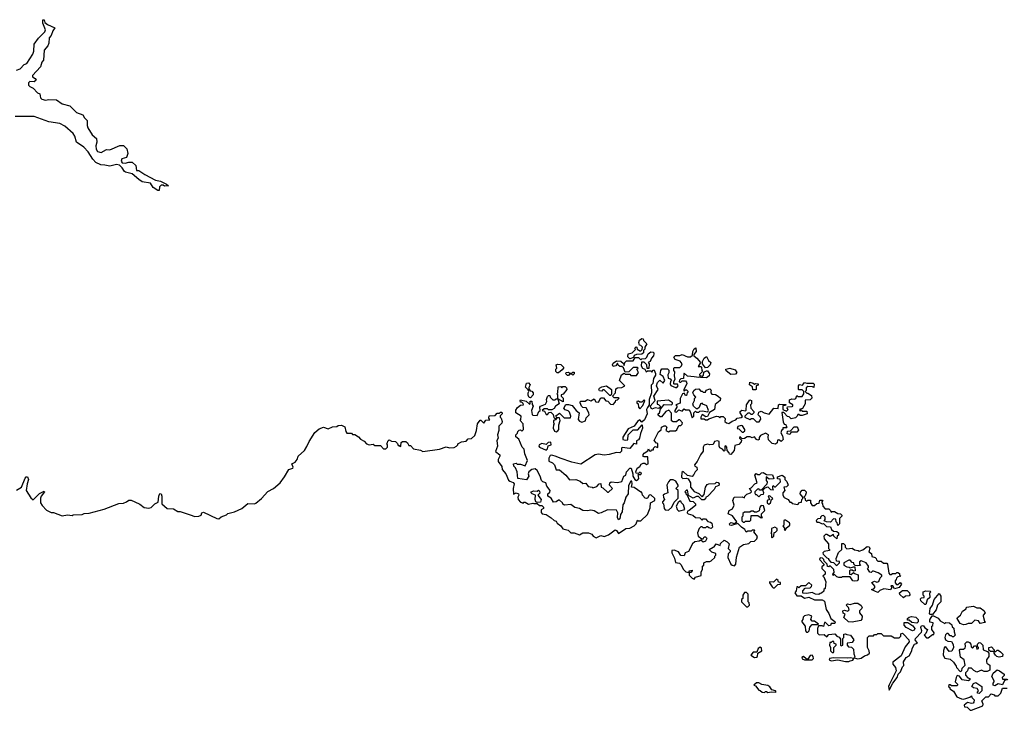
# Model space of a CAD drawing. Extents: x 2494159 to 2685562, y 773219 to 915170.
# Tile 109 of 201: x 2642105 to 2650950, y 824510 to 830718. Entities that reach past the tile are written whole.
import ezdxf

# ---------------------------------------------------------------- set-up
doc = ezdxf.new("R2010")
doc.units = 0

msp = doc.modelspace()

# ---------------------------------------------------------------- linework, layer by layer
at = {"layer": '0CON10XD'}
for points in [[(2642076.1, 830263.9), (2642107.5, 830275), (2642145, 830313.3), (2642170, 830325), (2642223.4, 830406.6), (2642231.4, 830435), (2642235, 830496.7), (2642275, 830551.2), (2642331.7, 830608.3), (2642336.1, 830626.1), (2642313.3, 830685), (2642313, 830717), (2642325, 830717.5), (2642331.7, 830691.7), (2642353.6, 830673.6), (2642420, 830645), (2642402.3, 830617.7), (2642386.7, 830575), (2642368.8, 830555), (2642365.7, 830505), (2642357.9, 830482.1), (2642325.9, 830444.1), (2642318.8, 830355), (2642304, 830335), (2642291.2, 830295), (2642220, 830215), (2642220, 830205), (2642245, 830187.5), (2642252.5, 830175), (2642235, 830157.5), (2642195, 830162.5), (2642185, 830150), (2642185, 830130), (2642195, 830117.5), (2642225, 830102.5), (2642265, 830060), (2642285, 830050), (2642292.5, 830015), (2642303.9, 830003.9), (2642335, 829993.3), (2642365, 830000), (2642435, 829997.5), (2642485, 829960), (2642555, 829943.3), (2642615, 829883.3), (2642673, 829863), (2642686.7, 829836.7), (2642711.7, 829811.7), (2642710, 829765), (2642716.4, 829746.4), (2642755, 829682.5), (2642795, 829650), (2642797, 829617), (2642787.5, 829585), (2642792, 829555), (2642805, 829533.8), (2642836.4, 829523.6), (2642885, 829550), (2642915, 829546.2), (2643005, 829586.2), (2643035.9, 829585.9), (2643066.1, 829556.1), (2643077.5, 829515), (2643065, 829480), (2643023, 829467), (2643016.7, 829445), (2643025, 829430), (2643053.6, 829426.4), (2643085, 829437.5), (2643115.9, 829435.9), (2643148.3, 829408.3), (2643155, 829362.5), (2643175, 829362.5), (2643230, 829325), (2643323.8, 829273.8), (2643370, 829265), (2643425, 829240), (2643440, 829225), (2643405, 829220), (2643395, 829230), (2643375, 829230), (2643360, 829215), (2643358.3, 829181.7), (2643345, 829182.5), (2643305, 829210), (2643278.3, 829248.3), (2643205, 829261.2), (2643175, 829280), (2643115, 829332.9), (2643055, 829346.7), (2643045, 829353.3), (2643026.5, 829386.5), (2642999.8, 829409.8), (2642973.2, 829416.8), (2642915, 829402), (2642869.7, 829409.7)], [(2642869.7, 829409.7), (2642835, 829414), (2642790, 829435), (2642762.7, 829462.7), (2642719.1, 829529.1), (2642681.2, 829571.2), (2642615, 829617.5), (2642600.9, 829670.9), (2642586.2, 829695), (2642509.8, 829759.8), (2642466.2, 829785), (2642365, 829800), (2642235, 829847.5), (2642065, 829847.5)], [(2647585, 827670), (2647568.3, 827688.3), (2647570, 827715), (2647608.3, 827721.7), (2647638.3, 827751.7), (2647630, 827765), (2647641.7, 827778.3), (2647650, 827775), (2647651.7, 827751.7), (2647665, 827750), (2647675, 827740), (2647685, 827740), (2647698.3, 827751.7), (2647700, 827775), (2647685, 827790), (2647671.7, 827791.7), (2647667.5, 827815), (2647671.7, 827838.3), (2647695, 827852.5), (2647705, 827850), (2647710, 827835), (2647740, 827805), (2647720, 827775), (2647720, 827755), (2647710, 827745), (2647708.3, 827721.7), (2647695, 827710), (2647645, 827707.5), (2647625, 827700), (2647618.3, 827681.7), (2647585, 827670)], [(2646630, 827035), (2646627.5, 827085), (2646600, 827115), (2646607, 827123), (2646610, 827155), (2646562.5, 827185), (2646563, 827207), (2646577, 827233), (2646605, 827252.5), (2646630, 827255), (2646628.3, 827268.3), (2646615, 827280), (2646605, 827280), (2646600, 827295), (2646605, 827300), (2646655, 827290), (2646685, 827262.5), (2646690, 827265), (2646691.7, 827288.3), (2646705, 827290), (2646708.3, 827258.3), (2646717.5, 827245), (2646703.3, 827205), (2646708.3, 827168.3), (2646715, 827162.5), (2646755, 827160), (2646767.5, 827195), (2646780, 827205), (2646777.5, 827235), (2646782.5, 827245), (2646828.3, 827261.7), (2646840, 827285), (2646837.5, 827305), (2646845, 827330), (2646855, 827340), (2646868.3, 827338.3), (2646870, 827325), (2646895, 827300), (2646915, 827300), (2646925, 827310), (2646940, 827310), (2646940, 827345), (2646930, 827355), (2646940, 827365), (2646941.7, 827418.3), (2646965, 827420), (2646975, 827410), (2646985, 827420), (2647005, 827420), (2647018.3, 827408.3), (2647020, 827395), (2646988.3, 827351.7), (2646970, 827345), (2646970, 827335), (2646987, 827317), (2646988.3, 827281.7), (2646940, 827310), (2646950, 827265), (2646917, 827243), (2646905, 827222.5), (2646885, 827210), (2646855, 827210), (2646845, 827220), (2646815, 827220), (2646800, 827205), (2646818.3, 827198.3), (2646835, 827170), (2646845, 827170), (2646861.7, 827188.3), (2646875, 827190), (2646898.3, 827168.3), (2646903, 827143), (2646915, 827130), (2646930, 827140), (2646921.7, 827158.3), (2646955, 827180), (2646995, 827140), (2647051.7, 827138.3), (2647057, 827153), (2647045, 827190), (2647031.7, 827201.7), (2647005, 827210), (2646992.5, 827225), (2647011.7, 827258.3), (2647035, 827260), (2647068.3, 827248.3), (2647102.5, 827205), (2647130, 827185), (2647123, 827123), (2647135, 827107.5), (2647155, 827100), (2647188.3, 827111.7), (2647195, 827140), (2647220, 827165), (2647217.5, 827185), (2647195, 827230), (2647165, 827232.5), (2647152.5, 827245), (2647140, 827275), (2647141.7, 827288.3), (2647185, 827287.5), (2647205, 827302.5), (2647235, 827292.5), (2647265, 827310), (2647281.7, 827281.7), (2647305, 827280), (2647325, 827320), (2647348.3, 827318.3), (2647371.7, 827291.7), (2647388.3, 827288.3), (2647411.7, 827261.7), (2647435, 827260), (2647458.3, 827281.7), (2647461.7, 827298.3), (2647475, 827300), (2647490, 827315), (2647485, 827320), (2647445, 827320), (2647430, 827335), (2647457, 827363), (2647461.7, 827398.3), (2647475, 827410), (2647515, 827412.5), (2647540, 827425), (2647493, 827473), (2647510, 827525), (2647535, 827540), (2647545, 827530), (2647585, 827530), (2647595, 827520), (2647645, 827520), (2647662.5, 827545), (2647650, 827575), (2647660, 827585), (2647655, 827590), (2647615, 827590), (2647578.3, 827551.7), (2647545, 827550), (2647528.3, 827588.3), (2647515, 827600), (2647495, 827600), (2647481.7, 827611.7), (2647475, 827630), (2647460, 827605), (2647435, 827600), (2647430, 827615), (2647435, 827630), (2647465, 827650), (2647505, 827647.5), (2647528.3, 827628.3), (2647535, 827610), (2647540, 827635), (2647555, 827650), (2647615, 827650), (2647635, 827680), (2647665, 827680), (2647685, 827660), (2647695, 827670), (2647728.3, 827671.7), (2647740, 827685), (2647750, 827715), (2647775, 827732.5), (2647798.3, 827728.3), (2647802.5, 827715), (2647800, 827695), (2647780, 827675), (2647770, 827645), (2647750, 827635), (2647760, 827625), (2647758.3, 827581.7), (2647741.7, 827581.7), (2647740, 827615), (2647715, 827640), (2647691.7, 827638.3), (2647687.5, 827605), (2647700, 827585), (2647720, 827575), (2647731.7, 827551.7), (2647745, 827560), (2647775, 827560), (2647785, 827550), (2647795, 827570), (2647805, 827567.5), (2647817.7, 827537.7), (2647817.3, 827522.7), (2647798.8, 827491.2), (2647791.7, 827448.3), (2647777.5, 827432.5), (2647780.8, 827365), (2647759.2, 827305), (2647760, 827255), (2647745, 827232.5), (2647736.7, 827215), (2647742, 827175), (2647718.8, 827121.2), (2647695, 827100), (2647675, 827120), (2647653.6, 827106.4), (2647626.4, 827063.6), (2647570.7, 827039.3), (2647522.5, 826965), (2647523.9, 826943.9), (2647545, 826937.5), (2647568.3, 826941.7), (2647570, 826985), (2647615, 827030), (2647658.8, 827031.2), (2647697, 827077), (2647700, 827045), (2647681.4, 826998.6), (2647674, 826955), (2647665, 826942), (2647647.5, 826932.5), (2647645, 826902.5), (2647621.7, 826908.3), (2647585, 826863.3), (2647518.3, 826871.7), (2647512.5, 826865), (2647511.7, 826838.3), (2647496.4, 826823.6), (2647465, 826827.5), (2647401.7, 826808.3), (2647355, 826804), (2647305, 826812.5), (2647275, 826807.5), (2647145, 826722.5), (2647065, 826740), (2646960, 826775), (2646925, 826792.5), (2646885, 826803.3), (2646870.7, 826799.3), (2646857.5, 826775), (2646858.3, 826748.3), (2646890, 826735), (2646910, 826715), (2646925, 826670), (2646955, 826672.5), (2647012.5, 826625), (2647045, 826582.5), (2647100, 826585), (2647140.7, 826570.7), (2647165, 826550), (2647190.7, 826550.7), (2647213, 826523), (2647247, 826517), (2647255, 826510), (2647288.3, 826521.7), (2647310, 826545), (2647325, 826547.5), (2647330, 826515), (2647345, 826510), (2647385, 826470), (2647395, 826470), (2647430, 826505), (2647403, 826533), (2647407.5, 826555), (2647417, 826563), (2647475, 826557.5), (2647513, 826567), (2647532.5, 826615), (2647550, 826625), (2647556.7, 826655), (2647585, 826687.5), (2647597.5, 826687.5), (2647613.8, 826635), (2647613.8, 826613.8), (2647630, 826585), (2647645, 826576.7), (2647657.7, 826582.3), (2647666.7, 826595), (2647661.7, 826628.3), (2647685, 826630), (2647690, 826645), (2647675, 826650), (2647665, 826640), (2647641.7, 826641.7), (2647640, 826655), (2647652.5, 826685), (2647675, 826702.5), (2647687, 826723), (2647705, 826732.5), (2647721.7, 826731.7), (2647735, 826720), (2647750, 826725), (2647748.3, 826788.3), (2647715, 826787.5), (2647705, 826792.5), (2647705, 826810), (2647715, 826822.5), (2647748.3, 826841.7), (2647755, 826860), (2647761.7, 826841.7), (2647775, 826840), (2647785, 826850), (2647798.3, 826851.7), (2647800, 826865), (2647815, 826880), (2647838.3, 826871.7), (2647836.7, 826906.7), (2647825, 826910), (2647803.3, 826935), (2647845, 827012.5), (2647868.3, 827031.7), (2647870, 827055), (2647895, 827067.5), (2647907, 827067), (2647920, 827055), (2647910, 827025), (2647935, 827012.5), (2647948.3, 827021.7), (2647997, 827023), (2648008.3, 827031.7), (2648025, 827070), (2648045, 827070), (2648057, 827083), (2648060, 827095), (2648035, 827120), (2648025, 827120), (2648005, 827102.5), (2647975, 827102.5), (2647961.7, 827111.7), (2647961.7, 827181.7), (2647937, 827207), (2647910, 827195), (2647871.7, 827148.3), (2647858.3, 827148.3), (2647841.7, 827161.7), (2647840, 827175), (2647852.5, 827185), (2647862.5, 827217.5), (2647882.5, 827245), (2647895, 827257.5), (2647960, 827255), (2647970, 827265), (2647970, 827275), (2647935, 827297.5), (2647831.7, 827288.3), (2647833, 827263), (2647845, 827260), (2647860, 827245), (2647858.3, 827231.7), (2647847, 827223), (2647815, 827227.5), (2647785, 827216.7), (2647770, 827245), (2647812.5, 827295), (2647802, 827335), (2647840, 827395), (2647826.4, 827426.4), (2647835, 827457.5), (2647855, 827477.5), (2647885, 827450), (2647900, 827475), (2647885, 827510), (2647858.3, 827528.3), (2647863.8, 827565), (2647875, 827580), (2647925, 827580), (2647937, 827567), (2647936.4, 827543.6), (2647927.5, 827525), (2647930, 827495), (2647948.3, 827488.3), (2647960, 827475), (2647950, 827465), (2647947.5, 827445), (2647955, 827430), (2647995, 827412.5), (2648007, 827413), (2648020, 827425), (2648015, 827440), (2647985, 827440), (2647980, 827445), (2647980, 827465), (2647992.5, 827485), (2647987.5, 827515), (2647991.7, 827551.7), (2647980, 827565), (2647980, 827585), (2647985, 827590), (2648035, 827590), (2648050, 827605), (2648057.5, 827625), (2648038.3, 827648.3), (2647993.3, 827663.3), (2647980, 827685), (2647995, 827700), (2648035, 827700), (2648055, 827707.5), (2648105, 827686.7), (2648131.7, 827688.3), (2648148.3, 827701.7), (2648152.5, 827735), (2648165, 827760), (2648178.3, 827768.3), (2648182.5, 827735), (2648161.7, 827708.3), (2648160, 827695), (2648187.5, 827675), (2648220, 827635), (2648200, 827600), (2648225, 827600), (2648230, 827595), (2648233, 827563), (2648240, 827555), (2648211.7, 827528.3), (2648211.7, 827521.7), (2648238.3, 827511.7), (2648247, 827523), (2648251.7, 827548.3), (2648275, 827560), (2648285, 827560), (2648302.5, 827535), (2648297.5, 827515), (2648275, 827497.5), (2648225, 827500), (2648215, 827510), (2648207.5, 827502.5), (2648165, 827506.7)], [(2646945, 827542.5), (2646933, 827543), (2646922.5, 827555), (2646922.5, 827575), (2646930, 827585), (2646923.3, 827615), (2646935, 827620), (2646967, 827617), (2646990, 827595), (2646990, 827585), (2646979.3, 827570.7), (2646945, 827542.5)], [(2648265, 827587.5), (2648237.5, 827625), (2648237.5, 827645), (2648252.5, 827675), (2648275, 827690), (2648292.5, 827655), (2648312.5, 827635), (2648307.5, 827615), (2648285, 827592.5), (2648265, 827587.5)], [(2647035, 827520), (2647025, 827520), (2647012.5, 827535), (2647013, 827547), (2647035, 827550), (2647045, 827540), (2647065, 827540), (2647075, 827550), (2647085, 827550), (2647087.5, 827535), (2647075, 827523.3), (2647065, 827530), (2647045, 827530), (2647035, 827520)], [(2648165, 827506.7), (2648103, 827513), (2648075, 827540), (2648070, 827535), (2648068.3, 827491.7), (2648045, 827490), (2648031.7, 827478.3), (2648030, 827465), (2648035, 827460), (2648045, 827460), (2648055, 827470), (2648085, 827470), (2648095, 827460), (2648097, 827443), (2648070, 827395), (2648070, 827385), (2648075, 827380), (2648085, 827390), (2648095, 827390), (2648110, 827375), (2648100, 827365), (2648095, 827340), (2648085, 827340), (2648075, 827360), (2648060, 827355), (2648038.3, 827311.7), (2648038.3, 827271.7), (2648000, 827255), (2648007.5, 827247.5), (2648007.5, 827235), (2647990, 827205), (2647991.7, 827191.7), (2648005, 827190), (2648025, 827210), (2648055, 827200), (2648075, 827220), (2648085, 827210), (2648115, 827210), (2648127, 827197), (2648145, 827140), (2648160, 827155), (2648160, 827185), (2648175, 827200), (2648185, 827190), (2648205, 827190), (2648215, 827200), (2648235, 827202.5), (2648287.5, 827192.5), (2648292.5, 827205), (2648276.7, 827246.7), (2648241.7, 827261.7), (2648235, 827270), (2648220, 827265), (2648208.3, 827231.7), (2648195, 827220), (2648185, 827220), (2648157.5, 827245), (2648152.5, 827265), (2648166.4, 827293.6), (2648168.3, 827311.7), (2648180, 827325), (2648160, 827345), (2648152.5, 827365), (2648160, 827385), (2648175, 827397.5), (2648205, 827400), (2648225, 827380), (2648235, 827380), (2648245, 827370), (2648265, 827370), (2648271.7, 827388.3), (2648305, 827400), (2648320, 827385), (2648312.5, 827377.5), (2648312.5, 827365), (2648321.7, 827351.7), (2648355, 827347.5), (2648380, 827335), (2648400, 827315), (2648397.5, 827295), (2648351.7, 827258.3), (2648347.5, 827212.5), (2648301.7, 827188.3), (2648285, 827150), (2648268.3, 827148.3), (2648235, 827170), (2648222.5, 827145), (2648225, 827130), (2648255, 827130), (2648265, 827120), (2648285, 827120), (2648295, 827130), (2648365, 827152.5), (2648381.7, 827151.7), (2648395, 827140), (2648405, 827150), (2648425, 827150), (2648441.7, 827131.7), (2648440, 827105), (2648453.3, 827093.3), (2648475, 827087.5), (2648505, 827110), (2648538.3, 827121.7), (2648550, 827135), (2648587, 827143), (2648598.3, 827151.7), (2648577.5, 827185), (2648577.5, 827195), (2648593.6, 827206.4), (2648625, 827202.5), (2648632.5, 827207.5), (2648633, 827257), (2648665, 827300), (2648680, 827295), (2648680, 827265), (2648670, 827255), (2648673.3, 827225), (2648700, 827195), (2648700, 827185), (2648685, 827170), (2648675, 827170), (2648665, 827180), (2648645, 827180), (2648620, 827155), (2648620, 827145), (2648665, 827122.5), (2648678.3, 827131.7), (2648695, 827132.5), (2648723, 827103), (2648748.3, 827101.7), (2648761.7, 827128.3), (2648760, 827145), (2648740, 827165), (2648745, 827190), (2648765, 827200), (2648793, 827183), (2648837, 827173), (2648880, 827225), (2648918.3, 827221.7), (2648922.5, 827255), (2648935, 827262.5), (2648988.3, 827258.3), (2648985, 827250), (2648961.7, 827248.3), (2648960, 827215), (2648995, 827200), (2649010, 827215), (2649000, 827225), (2649001.7, 827238.3), (2649045, 827240), (2649050, 827245), (2649050, 827255), (2649020, 827275), (2649020.7, 827299.3), (2649040.7, 827309.3), (2649065, 827307.5), (2649077, 827313), (2649085, 827340), (2649095, 827330), (2649135, 827330), (2649150, 827355), (2649150, 827375), (2649135, 827390), (2649105, 827390), (2649100, 827395), (2649100, 827425), (2649111.7, 827438.3), (2649137.5, 827432.5), (2649155, 827457.5), (2649175, 827450), (2649231.7, 827451.7), (2649241.7, 827441.7), (2649238.3, 827411.7), (2649227.5, 827417.5), (2649185, 827420), (2649171.7, 827408.3), (2649170, 827385), (2649160, 827375), (2649175, 827360), (2649185, 827360), (2649219.3, 827339.3), (2649222.5, 827315), (2649205, 827300), (2649161.7, 827298.3), (2649160, 827265), (2649137.5, 827222.5), (2649110, 827215), (2649115, 827200), (2649125, 827210), (2649135, 827200), (2649175, 827200), (2649180, 827175), (2649135, 827160), (2649115, 827160), (2649105, 827170), (2649095, 827170), (2649090, 827155), (2649075, 827140), (2649035, 827130), (2649018.3, 827148.3), (2649001.7, 827151.7), (2648968.3, 827188.3), (2648951.7, 827188.3), (2648963, 827103), (2648971.7, 827081.7), (2648988.3, 827078.3), (2648990, 827065), (2649000, 827055), (2648995, 827050), (2648961.7, 827048.3), (2648960, 827035), (2648950, 827025), (2648942.5, 827005), (2648957, 826977), (2648963.3, 826945), (2648945, 826927.5), (2648925, 826940), (2648911.7, 826938.3), (2648910, 826915), (2648895, 826902.5), (2648865, 826907.5), (2648832.3, 826942.3), (2648827.5, 826965), (2648832.5, 826985), (2648805, 827002.5), (2648760.7, 826979.3), (2648748.3, 826961.7), (2648747.5, 826945), (2648735, 826937.5), (2648723.6, 826943.6), (2648707.5, 826967.5), (2648685, 826960), (2648668.3, 826968.3), (2648641.7, 826968.3), (2648615, 826952.5), (2648595, 826950), (2648575, 826970), (2648570, 826955), (2648588.3, 826938.3), (2648586.7, 826923.3), (2648565, 826900), (2648530, 826890), (2648522.5, 826845), (2648495, 826810), (2648481.7, 826811.7), (2648480, 826825), (2648460, 826845), (2648457.5, 826875), (2648448.3, 826888.3), (2648440, 826885), (2648440, 826845), (2648435, 826840), (2648418.3, 826858.3), (2648395, 826870), (2648387.5, 826885), (2648390, 826925), (2648375, 826932.5), (2648347.5, 826925), (2648335, 826900), (2648305, 826897.5), (2648285, 826903.3), (2648255, 826892.5), (2648243.6, 826876.4), (2648245, 826840), (2648220, 826805), (2648192.5, 826745), (2648167.5, 826715), (2648170, 826705), (2648187.5, 826695), (2648190, 826670), (2648172.5, 826655), (2648160.7, 826629.3), (2648145, 826612.5), (2648105, 826620), (2648065, 826657.5), (2648053, 826647), (2648050, 826605), (2648063.6, 826593.6), (2648095, 826597.5), (2648109.3, 826589.3), (2648132.5, 826555), (2648130, 826515), (2648165, 826477.5), (2648205, 826460), (2648235, 826430), (2648255, 826450), (2648266.2, 826515), (2648281.4, 826538.6), (2648295, 826546.7), (2648351.7, 826548.3), (2648365, 826560), (2648378.3, 826558.3), (2648387.5, 826545), (2648385, 826530), (2648355, 826520), (2648342.5, 826495), (2648285, 826432.5), (2648270, 826425), (2648265, 826410), (2648255, 826402.5), (2648233, 826403), (2648201.7, 826431.7), (2648185, 826432.5), (2648155, 826417.5), (2648111.7, 826441.7), (2648105, 826490), (2648095, 826490), (2648080, 826475), (2648088.3, 826468.3), (2648090, 826455), (2648098.3, 826448.3), (2648125, 826390), (2648155, 826387.5), (2648177.5, 826365), (2648175, 826350), (2648120, 826305), (2648105, 826300), (2648100, 826285), (2648110, 826275), (2648153.6, 826263.6), (2648175, 826242.5), (2648215, 826240), (2648235, 826220), (2648245, 826230), (2648265, 826230), (2648287, 826207), (2648311.7, 826201.7), (2648321.7, 826191.7), (2648327.5, 826155), (2648317, 826143), (2648295, 826150), (2648285, 826160), (2648275, 826160), (2648265, 826150), (2648245, 826150), (2648235, 826160), (2648225, 826160), (2648210, 826145), (2648193.6, 826106.4), (2648200, 826075), (2648231.7, 826051.7), (2648245, 826050), (2648255, 826070), (2648265, 826070), (2648275, 826060), (2648277, 826053), (2648265, 826030), (2648245, 826022.5), (2648225, 826040), (2648209.3, 826030.7), (2648170, 826025), (2648150, 826005), (2648113, 825937), (2648082.5, 825925), (2648075, 825900), (2648043, 825903), (2648022.5, 825935), (2647985, 825950), (2647963.3, 825946.7), (2647962.5, 825925), (2647986.4, 825876.4), (2647995, 825840), (2648032.5, 825832.5), (2648047, 825817), (2648065, 825780), (2648090, 825755), (2648120, 825750), (2648120, 825765), (2648145, 825770), (2648147, 825763), (2648135, 825750), (2648120, 825750), (2648120, 825725), (2648145, 825697.5), (2648165, 825690), (2648175, 825707.5), (2648227.5, 825722.5), (2648227.5, 825755), (2648237.5, 825775), (2648240, 825805), (2648250, 825815), (2648250, 825835), (2648275, 825847.5), (2648305, 825847.5), (2648316.7, 825853.3), (2648350, 825885), (2648350, 825895), (2648360, 825905), (2648358.3, 825918.3), (2648321.7, 825931.7), (2648300, 825955), (2648335, 825977.5), (2648345, 825980), (2648362.5, 826007.5), (2648398.3, 825991.7), (2648401.7, 826008.3), (2648435, 826040), (2648460, 826025), (2648480, 826005), (2648470, 825965), (2648487.5, 825945), (2648487, 825933), (2648470, 825915), (2648467.5, 825885), (2648493.6, 825823.6), (2648505, 825813.3), (2648525, 825810), (2648537.5, 825825), (2648543.9, 825886.1), (2648570, 825975), (2648608.3, 826001.7), (2648655, 826010), (2648673, 826027), (2648705, 826030), (2648728.3, 826051.7), (2648731.7, 826071.7), (2648700, 826115), (2648710, 826125), (2648705, 826130), (2648685, 826130), (2648675, 826120), (2648645, 826120), (2648632.5, 826112.5), (2648620, 826135), (2648590, 826155), (2648555, 826190), (2648499.3, 826170.7), (2648485, 826173.3), (2648483, 826187), (2648493, 826197), (2648525, 826190), (2648547.5, 826205), (2648509.3, 826259.3), (2648470, 826275), (2648477.5, 826305), (2648508.8, 826321.2), (2648522.5, 826355), (2648510, 826395), (2648522.5, 826425), (2648595, 826427.5), (2648615, 826420), (2648620, 826435), (2648637, 826453), (2648670, 826465), (2648680, 826475), (2648677, 826487), (2648660, 826505), (2648675, 826510), (2648710, 826545), (2648730, 826555), (2648710, 826625), (2648721.7, 826638.3), (2648735, 826630), (2648755, 826630), (2648770, 826645), (2648785, 826646.7), (2648815, 826630), (2648867, 826627), (2648880, 826595), (2648875, 826590), (2648838.3, 826588.3), (2648811.7, 826608.3), (2648810, 826575), (2648820, 826565), (2648818.3, 826541.7), (2648765, 826490), (2648755, 826490), (2648745, 826500), (2648731.7, 826498.3), (2648710, 826475), (2648708.3, 826461.7)], [(2648495, 827527.5), (2648451.7, 827561.7), (2648450, 827575), (2648485, 827586.7), (2648531.7, 827571.7), (2648547.5, 827545), (2648535, 827532.5), (2648495, 827527.5)], [(2646695, 827320), (2646681.7, 827321.7), (2646673, 827343), (2646672.5, 827365), (2646680, 827375), (2646671.7, 827391.7), (2646647.5, 827415), (2646658.3, 827451.7), (2646675, 827452.5), (2646690, 827435), (2646678.3, 827411.7), (2646678.3, 827398.3), (2646691.7, 827381.7), (2646705, 827380), (2646717.5, 827365), (2646717.5, 827345), (2646695, 827320)], [(2648715, 827390), (2648691.7, 827391.7), (2648688.3, 827418.3), (2648660, 827435), (2648665, 827460), (2648695, 827450), (2648705, 827440), (2648715, 827447.5), (2648740, 827445), (2648738.3, 827431.7), (2648720, 827425), (2648720, 827395), (2648715, 827390)], [(2647415, 827340), (2647405, 827340), (2647355, 827390), (2647345, 827390), (2647335, 827380), (2647315, 827382.5), (2647307.5, 827395), (2647312.5, 827405), (2647335, 827417.5), (2647377, 827427), (2647420, 827395), (2647422.5, 827355), (2647415, 827340)], [(2647675, 827220), (2647701.7, 827248.3), (2647717.5, 827285), (2647720, 827295), (2647715, 827300), (2647695, 827280), (2647675, 827280), (2647665, 827290), (2647650, 827285), (2647650, 827275), (2647660, 827265), (2647662.5, 827235), (2647675, 827220)], [(2642075, 826490), (2642120, 826515), (2642152.9, 826597.1), (2642162.9, 826607.1), (2642175, 826608.8), (2642184.3, 826585), (2642170.8, 826545), (2642163.3, 826485), (2642205, 826420), (2642226.7, 826403.3), (2642282.7, 826457.3), (2642325, 826480), (2642326.7, 826475), (2642296.7, 826435), (2642292.3, 826417.7), (2642292.5, 826375), (2642305, 826350), (2642345, 826310), (2642388.3, 826288.3), (2642407, 826287), (2642485, 826257.5), (2642535, 826267.5), (2642575, 826262.5), (2642585, 826267.5), (2642665, 826270), (2642685, 826280), (2642729.3, 826280.7), (2642865, 826316.7), (2642995, 826367.5), (2643037, 826373), (2643065, 826382.5), (2643085, 826397.5), (2643105, 826397.5), (2643140, 826385), (2643185, 826362.5), (2643223, 826333), (2643265, 826327.5), (2643285, 826332.5), (2643320, 826365), (2643348.3, 826381.7), (2643353.8, 826435), (2643365, 826457.5), (2643376.2, 826456.2), (2643382.5, 826435), (2643382.5, 826365), (2643430, 826325), (2643485, 826322), (2643525, 826296.7), (2643545, 826296.7), (2643655, 826261.2), (2643675, 826253.3), (2643715, 826256.2), (2643735.6, 826264.4), (2643742, 826285), (2643755, 826292), (2643875, 826233.3), (2643895, 826230), (2643915, 826250), (2643961.7, 826268.3), (2643975, 826280), (2644035, 826292.5), (2644100, 826325), (2644155, 826367.5), (2644215, 826366.7), (2644225, 826373.3), (2644275.9, 826414.1), (2644335, 826476.7), (2644386.1, 826503.9), (2644445.9, 826554.1), (2644485, 826607.5), (2644522.5, 826675), (2644557.5, 826685), (2644560, 826695), (2644550, 826725), (2644578.3, 826741.7), (2644596.2, 826765), (2644606.7, 826795), (2644662.5, 826845), (2644685, 826880), (2644703.9, 826926.1), (2644755, 827007.5), (2644795, 827040), (2644833.6, 827056.4), (2644875, 827040), (2644915, 827057.5), (2644955, 827060), (2644965, 827070), (2644995, 827072.5), (2645026.7, 827056.7), (2645033.3, 827015), (2645045, 827000), (2645085, 827000), (2645095, 826990), (2645115, 826990), (2645149.3, 826969.3), (2645167, 826947), (2645199.3, 826929.3), (2645220, 826905), (2645245, 826897.5), (2645281.7, 826901.7), (2645295, 826890), (2645345, 826890), (2645371.7, 826861.7), (2645395, 826860), (2645410, 826875), (2645410, 826895), (2645400, 826905), (2645410, 826915), (2645411.7, 826928.3), (2645425, 826940), (2645445, 826930), (2645480, 826925), (2645498.3, 826908.3), (2645505, 826890), (2645515, 826890), (2645525, 826880), (2645530, 826885), (2645531.7, 826918.3), (2645545, 826927.5), (2645575, 826927.5), (2645590, 826915), (2645601.7, 826891.7), (2645615, 826890), (2645641.7, 826861.7), (2645705, 826847.5), (2645725, 826837.5), (2645875, 826856.7), (2645935, 826877.5), (2645965, 826870), (2646007, 826873), (2646030, 826885), (2646040, 826895), (2646040, 826905), (2646075, 826922.5), (2646115, 826930), (2646135, 826950), (2646165, 826952.5), (2646195, 826980), (2646210, 827025), (2646217.5, 827085), (2646241.7, 827118.3), (2646248.3, 827118.3), (2646275, 827090), (2646291.7, 827118.3), (2646328.3, 827121.7), (2646320, 827135), (2646321.7, 827158.3), (2646375, 827160), (2646395, 827180), (2646415, 827180), (2646425, 827190), (2646435, 827190), (2646440, 827175), (2646421.7, 827158.3), (2646420, 827145), (2646430, 827135), (2646440, 827105), (2646435, 827090), (2646410, 827065), (2646410, 827025), (2646397.5, 826985), (2646402.5, 826955), (2646392.5, 826935), (2646396.7, 826885), (2646380, 826835), (2646417, 826807), (2646417.5, 826795), (2646402.5, 826765), (2646402.5, 826745), (2646435, 826700), (2646440, 826675), (2646472.5, 826635), (2646495, 826580), (2646508.3, 826568.3), (2646538.3, 826558.3), (2646547, 826547), (2646539.2, 826505), (2646541.7, 826451.7), (2646563.8, 826466.2), (2646586.4, 826456.4), (2646590, 826445), (2646580, 826425), (2646582.5, 826405), (2646605, 826380), (2646628.3, 826371.7), (2646635, 826380), (2646645, 826380), (2646675, 826362.5), (2646715, 826372.5), (2646725, 826367.5), (2646755, 826370), (2646775, 826350), (2646795, 826350), (2646810, 826335), (2646810, 826325), (2646788.3, 826311.7), (2646788.3, 826288.3), (2646800, 826275), (2646835, 826270), (2646880.7, 826240.7), (2646905, 826217.5), (2646925, 826210), (2646933.6, 826193.6), (2646965, 826167.5), (2646985, 826140), (2647030.7, 826130.7), (2647055, 826106.7), (2647085, 826106.7), (2647135, 826087.5), (2647165, 826106.7), (2647216.1, 826106.1), (2647244.1, 826094.1), (2647256.7, 826075), (2647285, 826061.2), (2647325, 826081.2), (2647355, 826073.3), (2647395, 826087.5), (2647455, 826131.2), (2647467.5, 826127.5), (2647485, 826100), (2647550, 826145), (2647585, 826147.5), (2647625, 826167.5), (2647643.3, 826185), (2647655, 826220), (2647662.5, 826212.5), (2647686.1, 826213.9), (2647745, 826270), (2647769.3, 826330.7), (2647772.5, 826375), (2647810, 826395), (2647810, 826415), (2647775, 826447.5), (2647760, 826445), (2647745, 826417.5), (2647735, 826413.3), (2647725, 826417.5), (2647700, 826445), (2647695, 826470), (2647685, 826470), (2647625, 826512.5), (2647600, 826515), (2647607, 826547), (2647605, 826570), (2647595, 826570), (2647575, 826530), (2647570, 826455), (2647551.2, 826425), (2647535.7, 826374.3), (2647523.6, 826356.4), (2647518.1, 826295), (2647501.4, 826268.6), (2647495, 826230), (2647485, 826222.5), (2647474.5, 826244.5), (2647478.8, 826285), (2647465, 826307.5), (2647385, 826313.3), (2647327.5, 826285), (2647305, 826280), (2647265, 826303.3), (2647235, 826310), (2647205, 826303.3), (2647165, 826306.2), (2647134.2, 826324.2), (2647092.3, 826332.3), (2647055, 826360), (2647000, 826355), (2646983.6, 826363.6), (2646982.5, 826375), (2646955, 826397.5), (2646945, 826400), (2646925, 826382.5), (2646901.7, 826381.7), (2646878.3, 826418.3), (2646850, 826435), (2646850, 826455), (2646868.3, 826471.7), (2646870, 826485), (2646840, 826525), (2646830, 826555), (2646805, 826562.5), (2646792.5, 826575), (2646780, 826615), (2646753.3, 826665), (2646735, 826680), (2646704.3, 826675.7), (2646680, 826655), (2646672.5, 826635), (2646680, 826615), (2646658.3, 826581.7), (2646580, 826595), (2646572.5, 826655), (2646558.8, 826688.8), (2646542.5, 826705), (2646540, 826725), (2646565, 826730), (2646573, 826723), (2646605, 826722.5), (2646645, 826707.5), (2646666.7, 826755), (2646643.3, 826815), (2646637, 826857), (2646617.5, 826875), (2646588.3, 826948.3), (2646563, 826967), (2646563, 826987), (2646578.3, 827001.7), (2646580, 827015), (2646591.7, 827028.3), (2646605, 827030), (2646615, 827020), (2646630, 827035)], [(2646925, 827013.3), (2646939.3, 827020.7), (2646947.5, 827035), (2646947.5, 827075), (2646960, 827115), (2646955, 827140), (2646930, 827140), (2646918.3, 827121.7), (2646900, 827115), (2646900, 827095), (2646910, 827085), (2646900, 827075), (2646897.5, 827045), (2646910, 827020), (2646925, 827013.3)], [(2648605, 827010), (2648618.3, 827021.7), (2648620, 827035), (2648598.3, 827068.3), (2648585, 827070), (2648555, 827060), (2648551.7, 827041.7), (2648565, 827040), (2648595, 827010), (2648605, 827010)], [(2649025, 826990), (2649000, 826995), (2649001.7, 827018.3), (2649028.3, 827021.7), (2649063, 827057), (2649085, 827057.5), (2649096.4, 827046.4), (2649101.7, 827028.3), (2649085, 827010), (2649035, 827010), (2649025, 826990)], [(2646835, 826847.5), (2646845, 826860), (2646851.7, 826888.3), (2646880, 826895), (2646875, 826920), (2646853.3, 826916.7), (2646835, 826900), (2646795, 826907.5), (2646772.5, 826895), (2646767.5, 826885), (2646773.8, 826873.8), (2646835, 826847.5)], [(2647935, 826310), (2647963, 826337), (2647985, 826380), (2648021.7, 826418.3), (2648020, 826485), (2648000, 826505), (2648020, 826525), (2648020, 826535), (2647999.3, 826569.3), (2647975, 826582.5), (2647948.3, 826581.7), (2647932.5, 826565), (2647917.5, 826535), (2647927.5, 826465), (2647896.4, 826453.6), (2647887, 826443), (2647887.5, 826425), (2647897.5, 826405), (2647880, 826385), (2647880, 826375), (2647890, 826365), (2647893.3, 826325), (2647905, 826312.5), (2647935, 826310)], [(2648708.3, 826461.7), (2648715, 826450), (2648725, 826450), (2648745, 826430), (2648765, 826450), (2648788.3, 826451.7), (2648790, 826465), (2648781.7, 826488.3), (2648801.7, 826508.3), (2648825, 826520), (2648850, 826495), (2648878.3, 826491.7), (2648870, 826505), (2648870, 826525), (2648875, 826530), (2648885, 826520), (2648895, 826520), (2648940, 826565), (2648936.4, 826586.4), (2648911.7, 826591.7), (2648911.7, 826608.3), (2648955, 826622.5), (2648980, 826605), (2648980, 826585), (2648997, 826567), (2649007.5, 826535), (2648995, 826520), (2648970, 826515), (2648977.5, 826485), (2648960, 826465), (2648960, 826445), (2648971.7, 826421.7), (2649010, 826405), (2649025, 826380), (2649035, 826380), (2649045, 826370), (2649095, 826360), (2649111.7, 826378.3), (2649128.3, 826381.7), (2649130, 826405), (2649140, 826415), (2649140, 826425), (2649117.5, 826455), (2649118.3, 826471.7), (2649135, 826490), (2649155, 826490), (2649170, 826475), (2649170, 826465), (2649161.7, 826438.3), (2649150, 826425), (2649160, 826415), (2649161.7, 826401.7), (2649175, 826390), (2649185, 826400), (2649208.3, 826398.3), (2649210, 826375), (2649225, 826350), (2649245, 826350), (2649265, 826370), (2649288.3, 826371.7), (2649291.7, 826398.3), (2649315, 826400), (2649320, 826395), (2649310, 826385), (2649310, 826375), (2649317, 826367), (2649320, 826345), (2649341.7, 826321.7), (2649375, 826320), (2649390, 826305), (2649395, 826290), (2649402.5, 826297.5), (2649425, 826297.5), (2649455, 826280), (2649480, 826275), (2649490, 826265), (2649490, 826255), (2649470, 826235), (2649470, 826185), (2649455, 826170), (2649450, 826195), (2649440, 826205), (2649438.3, 826228.3), (2649415, 826230), (2649387.5, 826202.5), (2649353, 826203), (2649332.5, 826212.5), (2649340, 826225), (2649340, 826245), (2649325, 826260), (2649311.7, 826258.3), (2649300, 826245), (2649300, 826235), (2649275, 826230), (2649260, 826215), (2649265, 826200), (2649285, 826200), (2649315, 826187.5), (2649325, 826190), (2649353, 826163), (2649388.3, 826158.3), (2649397.5, 826135), (2649415, 826120), (2649447, 826117), (2649460, 826105), (2649460, 826085), (2649450, 826075), (2649445, 826050), (2649420, 826075), (2649415, 826090), (2649385, 826072.5), (2649355, 826090), (2649345, 826090), (2649330, 826075), (2649331.7, 826051.7), (2649370, 826005), (2649370, 825965), (2649380, 825955), (2649380, 825945), (2649331.7, 825938.3), (2649320, 825925), (2649323, 825913), (2649355, 825880), (2649370, 825875), (2649370, 825865), (2649391.7, 825841.7), (2649415, 825840), (2649438.3, 825818.3), (2649447, 825813), (2649470, 825835), (2649468.3, 825848.3), (2649441.7, 825851.7), (2649440, 825875), (2649461.7, 825928.3), (2649490, 825955), (2649491.7, 826008.3), (2649505, 826010), (2649520, 825995), (2649520, 825975), (2649535, 825960), (2649585, 825967.5), (2649605, 825952.5), (2649637, 825947), (2649645, 825940), (2649678.3, 825951.7), (2649718.3, 825981.7), (2649735, 825980), (2649742.5, 825965), (2649733, 825933), (2649758.3, 825918.3), (2649761.7, 825891.7), (2649790, 825885), (2649800, 825875), (2649801.7, 825861.7), (2649815, 825850), (2649845, 825850), (2649865, 825832.5), (2649895, 825832.5), (2649902.5, 825825), (2649912.5, 825742.5), (2649921.7, 825731.7), (2649935, 825730), (2649945, 825740), (2649975, 825740), (2649985, 825750), (2649995, 825750), (2650008.3, 825738.3), (2650010, 825725), (2650020, 825715), (2649995, 825710), (2649981.7, 825698.3), (2649980, 825685), (2649970, 825675), (2649970, 825655), (2649981.7, 825641.7), (2649995, 825640), (2650015, 825660), (2650027, 825643), (2650007, 825613), (2649965, 825602.5), (2649948.3, 825628.3), (2649935, 825630), (2649930, 825625), (2649940, 825615), (2649927, 825593), (2649868.3, 825601.7), (2649831.7, 825588.3), (2649815, 825570), (2649761.7, 825591.7), (2649761.7, 825598.3), (2649778.3, 825601.7), (2649787.5, 825615), (2649787, 825627), (2649761.7, 825658.3), (2649785, 825670), (2649805, 825662.5), (2649823, 825667), (2649835, 825700), (2649850, 825715), (2649850, 825725), (2649816.2, 825746.2), (2649775, 825760), (2649765, 825760), (2649755, 825750), (2649741.7, 825751.7), (2649720, 825785), (2649730, 825795), (2649730, 825805), (2649710, 825835), (2649665, 825852.5), (2649650, 825845), (2649650, 825825), (2649658.3, 825811.7), (2649635, 825807.5), (2649611.7, 825811.7), (2649600, 825825), (2649600, 825835), (2649585, 825840), (2649565, 825860), (2649555, 825860), (2649510, 825835), (2649510, 825815), (2649535, 825800), (2649557, 825797), (2649565, 825790), (2649595, 825800), (2649608.3, 825798.3), (2649610, 825765), (2649595, 825760), (2649585, 825770), (2649565, 825770), (2649560, 825765), (2649560, 825735), (2649575, 825730), (2649595, 825750), (2649605, 825740), (2649638.3, 825728.3), (2649637.5, 825685), (2649627, 825673), (2649605, 825670), (2649590, 825675), (2649565, 825710), (2649495, 825710), (2649487, 825703), (2649465, 825702.5), (2649445, 825710), (2649425, 825730), (2649413, 825723), (2649410, 825735), (2649421.7, 825748.3), (2649420, 825775), (2649385, 825810), (2649375, 825800), (2649361.7, 825801.7), (2649360, 825825), (2649331.7, 825851.7), (2649330, 825865), (2649317, 825877), (2649295, 825880), (2649290, 825865), (2649330, 825825), (2649330, 825815), (2649311.7, 825798.3), (2649310, 825785), (2649342.5, 825755), (2649340, 825735), (2649320, 825715), (2649328.3, 825708.3), (2649347.5, 825665), (2649340, 825605), (2649330, 825595), (2649328.3, 825581.7), (2649308.3, 825561.7), (2649295, 825560), (2649285, 825550), (2649255, 825552.5), (2649225, 825570), (2649175, 825560), (2649141.7, 825561.7), (2649140, 825585), (2649161.7, 825608.3), (2649205, 825610), (2649218.3, 825621.7), (2649220, 825635), (2649195, 825660), (2649165, 825630), (2649125, 825630), (2649105, 825610), (2649095, 825620), (2649085, 825620), (2649080, 825585), (2649067.5, 825565), (2649085, 825540), (2649125, 825540), (2649155, 825517.5), (2649195, 825527.5), (2649245, 825502.5), (2649315, 825502.5), (2649335, 825490), (2649350, 825415), (2649375, 825380), (2649392.5, 825335), (2649428.3, 825308.3), (2649430, 825295), (2649425, 825290), (2649395, 825290), (2649388.3, 825271.7), (2649375, 825270), (2649345, 825300), (2649335, 825300), (2649327, 825263), (2649315, 825270), (2649281.7, 825268.3), (2649272.5, 825245), (2649273, 825203), (2649288.3, 825188.3), (2649331.7, 825191.7), (2649355, 825170), (2649375, 825190), (2649428.3, 825198.3), (2649447, 825177), (2649466.4, 825166.4), (2649478.3, 825148.3), (2649480, 825095), (2649485, 825090), (2649500, 825095), (2649500, 825155), (2649507.5, 825165), (2649510, 825195), (2649525, 825197.5), (2649535, 825190), (2649570, 825185), (2649597.5, 825145), (2649585, 825120), (2649540, 825115), (2649540, 825095), (2649551.7, 825081.7), (2649576.7, 825076.7), (2649595, 825060), (2649598.3, 825018.3), (2649607.5, 824995), (2649601.7, 824981.7), (2649635, 824972.5), (2649665, 824980), (2649695, 825000), (2649721.7, 825008.3), (2649740, 825025), (2649737.5, 825045), (2649720, 825075), (2649720, 825165), (2649735, 825180), (2649775, 825180), (2649785, 825190), (2649805, 825190), (2649815, 825200), (2649845, 825200), (2649865, 825180), (2649935, 825180), (2649965, 825160), (2650005, 825160), (2650020, 825175), (2650021.7, 825198.3), (2650035, 825202.5), (2650045, 825193.3), (2650092, 825145), (2650096.2, 825125), (2650059.3, 825080.7), (2650025, 825000), (2649948.3, 824941.7), (2649950, 824925), (2649973.9, 824893.9), (2649978.8, 824865), (2649915, 824740), (2649910, 824725), (2649915, 824690), (2649950, 824755), (2649986.7, 824805), (2649997.5, 824835), (2650017.5, 824855), (2650035, 824900), (2650048.3, 824911.7), (2650044, 824946), (2650067.5, 824985), (2650095, 825000), (2650120, 825045), (2650122.5, 825065), (2650142.5, 825105), (2650170, 825115), (2650148.8, 825145), (2650151.2, 825155), (2650207, 825213), (2650210, 825225), (2650200.8, 825255), (2650204.4, 825265.6), (2650215, 825273.8), (2650225, 825270), (2650235, 825250), (2650260, 825235), (2650245, 825200), (2650230, 825185), (2650251.7, 825161.7), (2650265, 825160), (2650305, 825190), (2650318.3, 825191.7), (2650320, 825205), (2650300, 825235), (2650300, 825265), (2650307, 825273), (2650310, 825295), (2650281.7, 825301.7), (2650280, 825325), (2650285, 825330)], [(2646755, 826377.5), (2646742.5, 826382.5), (2646736.7, 826405), (2646740, 826445), (2646710, 826455), (2646700, 826465), (2646700, 826475), (2646725, 826482.5), (2646755, 826480), (2646765, 826490), (2646775, 826480), (2646777, 826463), (2646760, 826445), (2646790, 826405), (2646785, 826380), (2646755, 826377.5)], [(2648025, 826300), (2648035, 826302.5), (2648080, 826315), (2648067, 826357), (2648050, 826375), (2648045, 826390), (2648035, 826390), (2648021.7, 826378.3), (2648002.5, 826345), (2648010, 826315), (2648025, 826300)], [(2648835, 826362.5), (2648850, 826375), (2648860, 826405), (2648870, 826415), (2648845, 826437.5), (2648830, 826435), (2648840, 826405), (2648820, 826395), (2648820, 826375), (2648835, 826362.5)], [(2648615, 826200), (2648625, 826210), (2648665, 826210), (2648671.7, 826218.3), (2648675, 826260), (2648735, 826260), (2648765, 826240), (2648778.3, 826241.7), (2648770, 826255), (2648770, 826275), (2648797.5, 826305), (2648788.3, 826348.3), (2648765, 826350), (2648753, 826337), (2648748.3, 826301.7), (2648725, 826290), (2648705, 826290), (2648695, 826300), (2648675, 826300), (2648665, 826290), (2648615, 826290), (2648601.7, 826278.3), (2648600, 826255), (2648592.5, 826247.5), (2648593, 826213), (2648605, 826200), (2648615, 826200)], [(2648985, 826130), (2648991.7, 826148.3), (2649022.5, 826175), (2649022.5, 826185), (2649020, 826195), (2648985, 826220), (2648975, 826220), (2648970, 826215), (2648970, 826175), (2648960, 826165), (2648980, 826145), (2648971.7, 826131.7), (2648985, 826130)], [(2648865, 826060), (2648880, 826075), (2648881.7, 826108.3), (2648895, 826110), (2648910, 826125), (2648910, 826145), (2648887.5, 826157.5), (2648860, 826145), (2648860, 826115), (2648852.5, 826105), (2648860, 826095), (2648860, 826065), (2648865, 826060)], [(2648885, 825610), (2648915, 825640), (2648940, 825645), (2648938.3, 825658.3), (2648921.7, 825661.7), (2648918.3, 825678.3), (2648905, 825690), (2648877, 825663), (2648840, 825665), (2648840, 825655), (2648865, 825620), (2648875, 825610), (2648885, 825610)], [(2650045, 825520), (2650011.7, 825551.7), (2650010, 825565), (2650035, 825586.7), (2650077, 825587), (2650100, 825565), (2650101.7, 825548.3), (2650095, 825540), (2650063.3, 825536.7), (2650045, 825520)], [(2650245, 825460), (2650235, 825460), (2650200, 825495), (2650198.3, 825511.7), (2650205, 825520), (2650230, 825525), (2650230, 825535), (2650220, 825545), (2650220, 825575), (2650245, 825582.5), (2650285, 825580), (2650290, 825575), (2650278.3, 825561.7), (2650280, 825525), (2650256.2, 825503.8), (2650245, 825460)], [(2648645, 825440), (2648660, 825455), (2648657, 825477), (2648650, 825485), (2648650, 825555), (2648635, 825570), (2648615, 825570), (2648602.5, 825545), (2648600, 825515), (2648590, 825505), (2648590, 825485), (2648635, 825440), (2648645, 825440)], [(2650305, 825370), (2650285, 825370), (2650278.3, 825378.3), (2650284.5, 825425.5), (2650304, 825455), (2650321.2, 825505), (2650365, 825560), (2650380, 825535), (2650380, 825485), (2650350, 825455), (2650337, 825413), (2650305, 825370)], [(2649585, 825302.5), (2649550, 825305), (2649510, 825345), (2649520, 825375), (2649503, 825383), (2649500, 825405), (2649515, 825410), (2649545, 825400), (2649557.5, 825412.5), (2649550, 825435), (2649530, 825455), (2649543, 825467), (2649565, 825460), (2649605, 825472.5), (2649635, 825472.5), (2649663, 825453), (2649672.5, 825435), (2649670, 825425), (2649650, 825405), (2649650, 825385), (2649672.5, 825355), (2649671.7, 825328.3), (2649661.7, 825318.3), (2649585, 825302.5)], [(2650585, 825277.5), (2650555, 825290), (2650527.5, 825335), (2650530, 825345), (2650557.5, 825365), (2650575, 825400), (2650608.3, 825421.7), (2650611.7, 825438.3), (2650675, 825447.5), (2650705, 825430), (2650735, 825432.5), (2650766.7, 825406.7), (2650777.5, 825385), (2650760, 825365), (2650760, 825355), (2650772.5, 825312.5), (2650780, 825305), (2650775, 825300), (2650735, 825290), (2650720, 825315), (2650685, 825320), (2650655, 825290), (2650625, 825290), (2650605, 825280), (2650585, 825277.5)], [(2649185, 825212.5), (2649197.5, 825225), (2649203, 825257), (2649225, 825280), (2649275, 825280), (2649280, 825285), (2649245, 825310), (2649225, 825310), (2649212.5, 825325), (2649220, 825355), (2649195, 825367.5), (2649155, 825360), (2649143, 825347), (2649140, 825325), (2649130, 825315), (2649130, 825305), (2649160, 825265), (2649163, 825223), (2649173, 825213), (2649185, 825212.5)], [(2650165, 825292.5), (2650119.3, 825299.3), (2650095, 825320), (2650081.7, 825321.7), (2650080, 825335), (2650095, 825347.5), (2650117, 825353), (2650155, 825346.2), (2650176, 825325), (2650175.7, 825305), (2650165, 825292.5)], [(2650285, 825330), (2650301.7, 825358.3), (2650315, 825360), (2650355, 825337.5), (2650373.6, 825313.6), (2650415, 825290), (2650425, 825300), (2650457, 825297), (2650478.3, 825278.3), (2650481.7, 825261.7), (2650498.3, 825248.3), (2650500, 825215), (2650510, 825185), (2650495, 825170), (2650485, 825170), (2650475, 825180), (2650465, 825180), (2650445, 825200), (2650435, 825200), (2650423, 825187), (2650417.5, 825165), (2650423, 825143), (2650443, 825133), (2650475, 825130), (2650491.7, 825101.7), (2650492.5, 825075), (2650478.3, 825041.7), (2650455, 825040), (2650425, 825080), (2650413.6, 825076.4), (2650403.6, 825046.4), (2650400, 825005), (2650415, 824980), (2650465, 824970), (2650493, 824943), (2650518.3, 824908.3), (2650520, 824895), (2650555, 824860), (2650570, 824865), (2650571.7, 824888.3), (2650600, 824915), (2650590, 824965), (2650558.3, 824988.3), (2650548.3, 825051.7), (2650555, 825060), (2650585, 825060), (2650598.3, 825071.7), (2650602.5, 825085), (2650598.3, 825111.7), (2650613, 825127), (2650627, 825127), (2650638.3, 825118.3), (2650650, 825105), (2650651.7, 825081.7), (2650665, 825070), (2650681.7, 825088.3), (2650698.3, 825088.3), (2650705, 825060), (2650720, 825065), (2650720, 825075), (2650710, 825085), (2650710, 825105), (2650725, 825120), (2650737, 825117), (2650757, 825097), (2650760, 825055), (2650798.3, 825038.3), (2650810, 825025), (2650810, 824995), (2650790, 824965), (2650790, 824945), (2650793.6, 824933.6), (2650820, 824915), (2650820, 824870), (2650795, 824857.5), (2650768.3, 824858.3), (2650745, 824870), (2650705, 824853.3), (2650677, 824867), (2650655, 824890), (2650625, 824890), (2650620, 824865), (2650603, 824847), (2650602.5, 824825), (2650621.7, 824801.7), (2650640, 824795), (2650640, 824785), (2650630, 824775), (2650573, 824783), (2650548.3, 824818.3), (2650528.3, 824821.7), (2650517.5, 824805), (2650507.5, 824765), (2650530, 824745), (2650530, 824735), (2650525, 824730), (2650475, 824730), (2650465, 824740), (2650451.7, 824738.3), (2650450, 824725), (2650460, 824715), (2650461.7, 824701.7), (2650493, 824683), (2650525, 824630), (2650565, 824612.5), (2650585, 824610), (2650603.3, 824616.7), (2650641.7, 824628.3), (2650655, 824640), (2650660, 824625), (2650680, 824605), (2650677, 824583), (2650670, 824575), (2650655, 824570), (2650618.3, 824581.7), (2650590, 824555), (2650591.7, 824541.7), (2650617, 824537), (2650645, 824510), (2650655, 824510), (2650758.3, 824551.7), (2650760, 824565), (2650750, 824595), (2650785, 824630), (2650808.3, 824631.7), (2650831.7, 824658.3), (2650858.3, 824648.3), (2650865, 824640), (2650895, 824640), (2650920, 824665), (2650935, 824710), (2650975, 824710)], [(2650125, 825224), (2650067.5, 825255), (2650050, 825275), (2650051.7, 825298.3), (2650085, 825300), (2650129.5, 825269.5), (2650145.8, 825245), (2650139.7, 825230.3), (2650125, 825224)], [(2648705, 824986.2), (2648725, 824987.5), (2648732.5, 824995), (2648737, 825023), (2648773.3, 825045), (2648768.3, 825068.3), (2648757, 825077), (2648740, 825065), (2648727.5, 825032.5), (2648695, 825032.5), (2648672.5, 825005), (2648705, 824986.2)], [(2649415, 825030), (2649420, 825035), (2649420, 825075), (2649440, 825095), (2649440, 825105), (2649421.7, 825111.7), (2649418.3, 825128.3), (2649405, 825130), (2649395, 825120), (2649381.7, 825118.3), (2649380, 825095), (2649390, 825075), (2649390, 825045), (2649405, 825030), (2649415, 825030)], [(2650905, 824986.7), (2650883.8, 824993.8), (2650870, 825005), (2650860, 825025), (2650860, 825040), (2650825, 825040), (2650811.7, 825051.7), (2650810, 825075), (2650835, 825080), (2650860, 825055), (2650860, 825040), (2650875, 825040), (2650885, 825050), (2650895, 825050), (2650917, 825037), (2650937.5, 825015), (2650935, 824992.5), (2650905, 824986.7)], [(2649155, 824962.5), (2649225, 824963.3), (2649236.2, 824975), (2649234.1, 824994.1), (2649225, 825006.7), (2649205, 825003.3), (2649185, 824970), (2649171.7, 824971.7), (2649145, 824992.5), (2649132.5, 824985), (2649135, 824972.5), (2649155, 824962.5)], [(2649555, 824947.5), (2649565, 824953.3), (2649588.3, 824961.7), (2649600, 824975), (2649565, 824982.5), (2649545, 824977.5), (2649415, 824981.2), (2649380, 824975), (2649377.5, 824965), (2649395, 824953.8), (2649455, 824962.5), (2649525, 824947.5), (2649555, 824947.5)], [(2650865, 824730), (2650850, 824735), (2650850, 824755), (2650860, 824765), (2650860, 824775), (2650837.5, 824815), (2650850, 824845), (2650885, 824872.5), (2650906.1, 824866.1), (2650950, 824835), (2650948.3, 824821.7), (2650932.5, 824805), (2650935, 824790), (2650975, 824790), (2650980, 824785), (2650951.7, 824778.3), (2650935, 824740), (2650895, 824747.5), (2650865, 824730)], [(2648825, 824670), (2648855, 824677.5), (2648895, 824672.5), (2648900, 824675), (2648895.9, 824685.9), (2648863.3, 824693.3), (2648845, 824720), (2648825, 824733.3), (2648773, 824743), (2648745, 824757.5), (2648723, 824757), (2648700, 824735), (2648715, 824730), (2648745, 824690), (2648758.3, 824688.3), (2648775, 824672.5), (2648795, 824670), (2648805, 824680), (2648815, 824680), (2648825, 824670)], [(2650725, 824660), (2650710, 824665), (2650710, 824675), (2650720, 824685), (2650706.4, 824706.4), (2650673, 824713), (2650660, 824725), (2650675, 824750), (2650695, 824760), (2650747.5, 824725), (2650750, 824685), (2650725, 824660)]]:
    msp.add_lwpolyline(points, dxfattribs=at)

doc.saveas('drawing.dxf')
